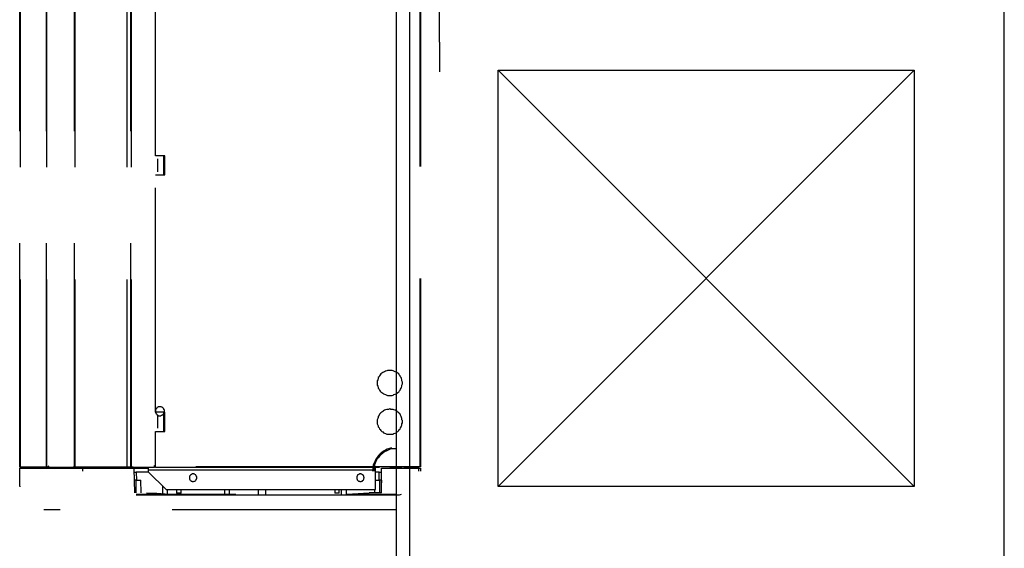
# Model space of a CAD drawing. Header units: millimetres. Extents: x 335 to 739279, y -1 to 84.
# Tile 182 of 244: x 382.03 to 384.23, y 61.51 to 62.69. Entities that reach past the tile are written whole.
import ezdxf

# ---------------------------------------------------------------- set-up
doc = ezdxf.new("R2010")
doc.units = ezdxf.units.MM
doc.header["$MEASUREMENT"] = 0
doc.linetypes.add('Dashed', pattern=[0.75, 0.5, -0.25])

msp = doc.modelspace()

# ---------------------------------------------------------------- linework, layer by layer
at = {"color": 7}
for p, q in [((382.8728, 45.7409), (382.8728, 77.7009)), ((382.9688, 62.6389), (382.9688, 63.6389)), ((382.9018, 62.7759), (382.9018, 61.4489)), ((384.2288, 61.4489), (384.2288, 62.7759)), ((382.9688, 62.6389), (382.9688, 62.5729)), ((383.0998, 61.6479), (383.0998, 62.5769)), ((383.0998, 62.5769), (384.0278, 62.5769)), ((383.0998, 61.6479), (384.0278, 62.5769)), ((383.0998, 62.5769), (384.0278, 61.6479)), ((384.0278, 62.5769), (384.0278, 61.6479)), ((384.0278, 61.6479), (383.0998, 61.6479))]:
    msp.add_line(p, q, dxfattribs=at)
at = {"color": 8, "linetype": 'Dashed'}
for p, q in [((382.0318, 61.6909), (382.0318, 63.6099)), ((382.0328, 63.6099), (382.0328, 61.6909)), ((382.0918, 63.6099), (382.0918, 61.6909)), ((382.0918, 61.6909), (382.0918, 63.6099)), ((382.1538, 61.6909), (382.1538, 63.6099)), ((382.1548, 63.6099), (382.1548, 61.6909)), ((382.2708, 63.6099), (382.2708, 61.6909)), ((382.2798, 61.6909), (382.2798, 63.6099)), ((382.2808, 63.6099), (382.2808, 61.6909)), ((382.9248, 63.6119), (382.9248, 61.6919)), ((382.9258, 63.6119), (382.9258, 61.6919)), ((382.3348, 62.3859), (382.3348, 62.9159)), ((382.3558, 62.3859), (382.3348, 62.3859)), ((382.3398, 62.3499), (382.3398, 62.3789)), ((382.3528, 62.3859), (382.3528, 62.3789)), ((382.3528, 62.3859), (382.3528, 62.3429)), ((382.3528, 62.3789), (382.3558, 62.3789)), ((382.3558, 62.3789), (382.3558, 62.3859)), ((382.3558, 62.3499), (382.3558, 62.3789)), ((382.3348, 61.8139), (382.3348, 62.3429)), ((382.3348, 62.3429), (382.3558, 62.3429)), ((382.3528, 62.3499), (382.3528, 62.3429)), ((382.3528, 62.3499), (382.3558, 62.3499)), ((382.3558, 62.3429), (382.3558, 62.3499)), ((382.3558, 61.8139), (382.3348, 61.8139)), ((382.3398, 61.7779), (382.3398, 61.8069)), ((382.3528, 61.8139), (382.3528, 61.7709)), ((382.3528, 61.8069), (382.3558, 61.8069)), ((382.3558, 61.8069), (382.3558, 61.8139)), ((382.3558, 61.7779), (382.3558, 61.8069)), ((382.3348, 61.6919), (382.3348, 61.7709)), ((382.3348, 61.7709), (382.3558, 61.7709)), ((382.3528, 61.7779), (382.3558, 61.7779)), ((382.3558, 61.7709), (382.3558, 61.7779)), ((382.3328, 61.6949), (382.3348, 61.6949)), ((382.3328, 61.6909), (382.3328, 61.6949)), ((382.3328, 61.6929), (382.3348, 61.6929)), ((382.3348, 61.6929), (382.3328, 61.6929)), ((382.3328, 61.6919), (382.3348, 61.6919)), ((382.9248, 61.6919), (382.3348, 61.6919)), ((382.3348, 61.6909), (382.3348, 61.6919)), ((382.9258, 61.6919), (382.9248, 61.6919)), ((382.9248, 61.6919), (382.9248, 61.6909)), ((382.0328, 61.6909), (382.0318, 61.6909)), ((382.0318, 61.6489), (382.0318, 61.6889)), ((382.0318, 61.6889), (382.1728, 61.6889)), ((382.0428, 61.6909), (382.0328, 61.6909)), ((382.0328, 61.6909), (382.0348, 61.6909)), ((382.0328, 61.6909), (382.0348, 61.6909)), ((382.0348, 61.6889), (382.0348, 61.6909)), ((382.0428, 61.6909), (382.0878, 61.6909)), ((382.0438, 61.6909), (382.0428, 61.6909)), ((382.0888, 61.6909), (382.0438, 61.6909)), ((382.0918, 61.6909), (382.0878, 61.6909)), ((382.0878, 61.6909), (382.0888, 61.6909)), ((382.0888, 61.6909), (382.0898, 61.6909)), ((382.0888, 61.6909), (382.0898, 61.6909)), ((382.0948, 61.6909), (382.0918, 61.6909)), ((382.0928, 61.6889), (382.0928, 61.6909)), ((382.0948, 61.6909), (382.1518, 61.6909)), ((382.0948, 61.6909), (382.1518, 61.6909)), ((382.1538, 61.6909), (382.1518, 61.6909)), ((382.1548, 61.6909), (382.1538, 61.6909)), ((382.1568, 61.6909), (382.1548, 61.6909)), ((382.1558, 61.6889), (382.1558, 61.6909)), ((382.1568, 61.6909), (382.2688, 61.6909)), ((382.2688, 61.6909), (382.1568, 61.6909)), ((382.1728, 61.6819), (382.1728, 61.6889)), ((382.1728, 61.6889), (382.2718, 61.6889)), ((382.2708, 61.6909), (382.2688, 61.6909)), ((382.2798, 61.6909), (382.2708, 61.6909)), ((382.2718, 61.6879), (382.2718, 61.6909)), ((382.2798, 61.6879), (382.2718, 61.6879)), ((382.2808, 61.6909), (382.2798, 61.6909)), ((382.2798, 61.6879), (382.2798, 61.6909)), ((382.2928, 61.6879), (382.2798, 61.6879)), ((382.2848, 61.6909), (382.2808, 61.6909)), ((382.2848, 61.6909), (382.3328, 61.6909)), ((382.2848, 61.6909), (382.3328, 61.6909)), ((382.2868, 61.6879), (382.2878, 61.6339)), ((382.2868, 61.6799), (382.2918, 61.6799)), ((382.3198, 61.6799), (382.2918, 61.6799)), ((382.2918, 61.6799), (382.2928, 61.6619)), ((382.2928, 61.6879), (382.2928, 61.6909)), ((382.3188, 61.6879), (382.2928, 61.6879)), ((382.3188, 61.6909), (382.3188, 61.6849)), ((382.3188, 61.6849), (382.8258, 61.6849)), ((382.3188, 61.6849), (382.3188, 61.6809)), ((382.3188, 61.6809), (382.3588, 61.6409)), ((382.3348, 61.6909), (382.9248, 61.6909)), ((382.8258, 61.6849), (382.8258, 61.6909)), ((382.8258, 61.6409), (382.8258, 61.6849)), ((382.8338, 61.6799), (382.8258, 61.6799)), ((382.8338, 61.6799), (382.8388, 61.6799)), ((382.8338, 61.6619), (382.8338, 61.6799)), ((382.8388, 61.6339), (382.8388, 61.6889)), ((382.8388, 61.6889), (382.9228, 61.6889)), ((382.8588, 61.6909), (382.8588, 61.6889)), ((382.8848, 61.6899), (382.8588, 61.6899)), ((382.9088, 61.6899), (382.8888, 61.6899)), ((382.9088, 61.6909), (382.9088, 61.6899)), ((382.9088, 61.6899), (382.9218, 61.6899)), ((382.9218, 61.6899), (382.9218, 61.6909)), ((382.9228, 61.6819), (382.9228, 61.6889)), ((382.9228, 61.6889), (382.9258, 61.6889)), ((382.9258, 61.6889), (382.9258, 61.6819)), ((382.0318, 61.6489), (382.0318, 61.6469)), ((382.2908, 61.6619), (382.2868, 61.6619)), ((382.2908, 61.6619), (382.3018, 61.6619)), ((382.2908, 61.6619), (382.2908, 61.6509)), ((382.2908, 61.6509), (382.2908, 61.6339)), ((382.3028, 61.6339), (382.3018, 61.6619)), ((382.3508, 61.6489), (382.3508, 61.6319)), ((382.8258, 61.6619), (382.8348, 61.6619)), ((382.8388, 61.6619), (382.8348, 61.6619)), ((382.8348, 61.6619), (382.8348, 61.6509)), ((382.8348, 61.6509), (382.8348, 61.6339)), ((382.8388, 61.6619), (382.8388, 61.6559)), ((382.2918, 61.6309), (382.3378, 61.6309)), ((382.3378, 61.6289), (382.2918, 61.6289)), ((382.3148, 61.6339), (382.3658, 61.6309)), ((382.3148, 61.6339), (382.3378, 61.6329)), ((382.3378, 61.6329), (382.3658, 61.6309)), ((382.3378, 61.6309), (382.4308, 61.6309)), ((382.4188, 61.6289), (382.3378, 61.6289)), ((382.3588, 61.6409), (382.8258, 61.6409)), ((382.3618, 61.6309), (382.3618, 61.6409)), ((382.3658, 61.6309), (382.4648, 61.6309)), ((382.3818, 61.6409), (382.3818, 61.6329)), ((382.3918, 61.6329), (382.3818, 61.6329)), ((382.3918, 61.6329), (382.3918, 61.6409)), ((382.7598, 61.6289), (382.4188, 61.6289)), ((382.4308, 61.6309), (382.5138, 61.6309)), ((382.4648, 61.6309), (382.5138, 61.6309)), ((382.4888, 61.6409), (382.4888, 61.6309)), ((382.4998, 61.6309), (382.4998, 61.6409)), ((382.5648, 61.6309), (382.5648, 61.6409)), ((382.5808, 61.6309), (382.5808, 61.6409)), ((382.7348, 61.6409), (382.7348, 61.6329)), ((382.7448, 61.6329), (382.7348, 61.6329)), ((382.7448, 61.6329), (382.7448, 61.6409)), ((382.7488, 61.6409), (382.7488, 61.6309)), ((382.8458, 61.6289), (382.7598, 61.6289)), ((382.7608, 61.6309), (382.7608, 61.6409)), ((382.7618, 61.6309), (382.8118, 61.6339)), ((382.7618, 61.6309), (382.8718, 61.6309)), ((382.8388, 61.6339), (382.8118, 61.6339)), ((382.8238, 61.6409), (382.8238, 61.6339)), ((382.8668, 61.6289), (382.8458, 61.6289)), ((382.8718, 61.6289), (382.8668, 61.6289)), ((382.8788, 61.6289), (382.8718, 61.6289)), ((382.8828, 61.6299), (382.8788, 61.6289)), ((382.8718, 61.5959), (382.0858, 61.5959))]:
    msp.add_line(p, q, dxfattribs=at)
for points in [[(382.8858, 61.8789), (382.8858, 61.8809), (382.8848, 61.8839), (382.8848, 61.8859), (382.8838, 61.8889), (382.8828, 61.8909), (382.8818, 61.8929), (382.8808, 61.8949), (382.8788, 61.8969), (382.8778, 61.8989), (382.8758, 61.9009), (382.8738, 61.9019), (382.8718, 61.9029), (382.8698, 61.9039), (382.8668, 61.9049), (382.8648, 61.9059), (382.8628, 61.9069), (382.8598, 61.9069), (382.8578, 61.9069), (382.8548, 61.9069), (382.8528, 61.9069), (382.8508, 61.9059), (382.8478, 61.9049), (382.8458, 61.9039), (382.8438, 61.9029), (382.8418, 61.9019), (382.8398, 61.9009), (382.8378, 61.8989), (382.8358, 61.8969), (382.8348, 61.8949), (382.8338, 61.8929), (382.8318, 61.8909), (382.8318, 61.8889), (382.8308, 61.8859), (382.8298, 61.8839), (382.8298, 61.8809), (382.8298, 61.8789), (382.8298, 61.8769), (382.8298, 61.8739), (382.8308, 61.8719), (382.8318, 61.8689), (382.8318, 61.8669), (382.8338, 61.8649), (382.8348, 61.8629), (382.8358, 61.8609), (382.8378, 61.8589), (382.8398, 61.8579), (382.8418, 61.8559), (382.8438, 61.8549), (382.8458, 61.8539), (382.8478, 61.8529), (382.8508, 61.8519), (382.8528, 61.8509), (382.8548, 61.8509), (382.8578, 61.8509), (382.8598, 61.8509), (382.8628, 61.8509), (382.8648, 61.8519), (382.8668, 61.8529), (382.8698, 61.8539), (382.8718, 61.8549), (382.8738, 61.8559), (382.8758, 61.8579), (382.8778, 61.8589), (382.8788, 61.8609), (382.8808, 61.8629), (382.8818, 61.8649), (382.8828, 61.8669), (382.8838, 61.8689), (382.8848, 61.8719), (382.8848, 61.8739), (382.8858, 61.8769), (382.8858, 61.8789)], [(382.3548, 61.8159), (382.3548, 61.8169), (382.3548, 61.8179), (382.3548, 61.8189), (382.3538, 61.8199), (382.3538, 61.8199), (382.3538, 61.8209), (382.3528, 61.8219), (382.3528, 61.8229), (382.3518, 61.8229), (382.3508, 61.8239), (382.3508, 61.8239), (382.3498, 61.8249), (382.3488, 61.8249), (382.3478, 61.8259), (382.3468, 61.8259), (382.3468, 61.8259), (382.3458, 61.8259), (382.3448, 61.8259), (382.3438, 61.8259), (382.3428, 61.8259), (382.3418, 61.8259), (382.3408, 61.8259), (382.3408, 61.8249), (382.3398, 61.8249), (382.3388, 61.8239), (382.3378, 61.8239), (382.3378, 61.8229), (382.3368, 61.8229), (382.3368, 61.8219), (382.3358, 61.8209), (382.3358, 61.8199), (382.3348, 61.8199), (382.3348, 61.8189), (382.3348, 61.8179), (382.3348, 61.8169), (382.3348, 61.8159), (382.3348, 61.8149), (382.3348, 61.8139), (382.3348, 61.8139), (382.3348, 61.8129), (382.3358, 61.8119), (382.3358, 61.8109), (382.3368, 61.8099), (382.3368, 61.8099), (382.3378, 61.8089), (382.3378, 61.8079), (382.3388, 61.8079), (382.3398, 61.8069), (382.3408, 61.8069), (382.3408, 61.8069), (382.3418, 61.8059), (382.3428, 61.8059), (382.3438, 61.8059), (382.3448, 61.8059), (382.3458, 61.8059), (382.3468, 61.8059), (382.3468, 61.8059), (382.3478, 61.8069), (382.3488, 61.8069), (382.3498, 61.8069), (382.3508, 61.8079), (382.3508, 61.8079), (382.3518, 61.8089), (382.3528, 61.8099), (382.3528, 61.8099), (382.3538, 61.8109), (382.3538, 61.8119), (382.3538, 61.8129), (382.3548, 61.8139), (382.3548, 61.8139), (382.3548, 61.8149), (382.3548, 61.8159)], [(382.8858, 61.7929), (382.8858, 61.7949), (382.8848, 61.7969), (382.8848, 61.7999), (382.8838, 61.8019), (382.8828, 61.8039), (382.8818, 61.8069), (382.8808, 61.8089), (382.8788, 61.8109), (382.8778, 61.8119), (382.8758, 61.8139), (382.8738, 61.8149), (382.8718, 61.8169), (382.8698, 61.8179), (382.8668, 61.8189), (382.8648, 61.8199), (382.8628, 61.8199), (382.8598, 61.8199), (382.8578, 61.8209), (382.8548, 61.8199), (382.8528, 61.8199), (382.8508, 61.8199), (382.8478, 61.8189), (382.8458, 61.8179), (382.8438, 61.8169), (382.8418, 61.8149), (382.8398, 61.8139), (382.8378, 61.8119), (382.8358, 61.8109), (382.8348, 61.8089), (382.8338, 61.8069), (382.8318, 61.8039), (382.8318, 61.8019), (382.8308, 61.7999), (382.8298, 61.7969), (382.8298, 61.7949), (382.8298, 61.7929), (382.8298, 61.7899), (382.8298, 61.7879), (382.8308, 61.7849), (382.8318, 61.7829), (382.8318, 61.7809), (382.8338, 61.7789), (382.8348, 61.7759), (382.8358, 61.7749), (382.8378, 61.7729), (382.8398, 61.7709), (382.8418, 61.7699), (382.8438, 61.7679), (382.8458, 61.7669), (382.8478, 61.7659), (382.8508, 61.7649), (382.8528, 61.7649), (382.8548, 61.7649), (382.8578, 61.7649), (382.8598, 61.7649), (382.8628, 61.7649), (382.8648, 61.7649), (382.8668, 61.7659), (382.8698, 61.7669), (382.8718, 61.7679), (382.8738, 61.7699), (382.8758, 61.7709), (382.8778, 61.7729), (382.8788, 61.7749), (382.8808, 61.7759), (382.8818, 61.7789), (382.8828, 61.7809), (382.8838, 61.7829), (382.8848, 61.7849), (382.8848, 61.7879), (382.8858, 61.7899), (382.8858, 61.7929)], [(382.8618, 61.7339), (382.8568, 61.7329), (382.8518, 61.7309), (382.8478, 61.7289), (382.8438, 61.7269), (382.8398, 61.7239), (382.8358, 61.7209), (382.8328, 61.7169), (382.8298, 61.7129), (382.8268, 61.7089), (382.8248, 61.7049), (382.8228, 61.7009), (382.8208, 61.6959), (382.8198, 61.6909), (382.8198, 61.6869), (382.8188, 61.6819)], [(382.8718, 61.7319), (382.8678, 61.7319), (382.8628, 61.7319), (382.8588, 61.7309), (382.8538, 61.7289), (382.8498, 61.7269), (382.8458, 61.7249), (382.8418, 61.7219), (382.8378, 61.7189), (382.8348, 61.7159), (382.8318, 61.7119), (382.8288, 61.7089), (382.8268, 61.7039), (382.8248, 61.6999), (382.8238, 61.6959), (382.8228, 61.6909), (382.8218, 61.6869), (382.8218, 61.6819)], [(382.0338, 61.6909), (382.0338, 61.6909), (382.0338, 61.6919), (382.0338, 61.6919), (382.0338, 61.6919), (382.0338, 61.6919), (382.0338, 61.6919), (382.0338, 61.6919), (382.0338, 61.6919), (382.0338, 61.6919), (382.0338, 61.6919), (382.0338, 61.6919), (382.0338, 61.6919), (382.0338, 61.6919), (382.0338, 61.6919), (382.0338, 61.6919), (382.0328, 61.6919), (382.0328, 61.6919), (382.0328, 61.6919), (382.0328, 61.6919), (382.0328, 61.6919), (382.0328, 61.6919), (382.0328, 61.6919), (382.0328, 61.6919), (382.0328, 61.6919), (382.0328, 61.6919), (382.0328, 61.6919), (382.0328, 61.6919), (382.0328, 61.6919), (382.0328, 61.6919), (382.0328, 61.6919), (382.0328, 61.6919), (382.0318, 61.6919), (382.0318, 61.6919), (382.0318, 61.6919), (382.0318, 61.6909), (382.0318, 61.6909), (382.0318, 61.6909), (382.0318, 61.6909), (382.0318, 61.6909), (382.0318, 61.6909), (382.0328, 61.6909), (382.0328, 61.6909), (382.0328, 61.6909), (382.0328, 61.6909), (382.0328, 61.6909), (382.0328, 61.6909), (382.0328, 61.6909), (382.0328, 61.6909), (382.0328, 61.6909), (382.0328, 61.6909), (382.0328, 61.6909), (382.0328, 61.6909), (382.0328, 61.6909), (382.0328, 61.6909), (382.0328, 61.6909), (382.0328, 61.6909), (382.0338, 61.6909), (382.0338, 61.6909), (382.0338, 61.6909), (382.0338, 61.6909), (382.0338, 61.6909), (382.0338, 61.6909), (382.0338, 61.6909), (382.0338, 61.6909), (382.0338, 61.6909), (382.0338, 61.6909), (382.0338, 61.6909), (382.0338, 61.6909), (382.0338, 61.6909), (382.0338, 61.6909), (382.0338, 61.6909), (382.0338, 61.6909)], [(382.0978, 61.6909), (382.0978, 61.6909), (382.0978, 61.6909), (382.0978, 61.6919), (382.0978, 61.6919), (382.0978, 61.6919), (382.0978, 61.6919), (382.0978, 61.6919), (382.0978, 61.6919), (382.0978, 61.6919), (382.0968, 61.6919), (382.0968, 61.6919), (382.0968, 61.6919), (382.0968, 61.6929), (382.0968, 61.6929), (382.0968, 61.6929), (382.0968, 61.6929), (382.0968, 61.6929), (382.0958, 61.6929), (382.0958, 61.6929), (382.0958, 61.6929), (382.0958, 61.6929), (382.0958, 61.6929), (382.0958, 61.6929), (382.0958, 61.6919), (382.0958, 61.6919), (382.0958, 61.6919), (382.0948, 61.6919), (382.0948, 61.6919), (382.0948, 61.6919), (382.0948, 61.6919), (382.0948, 61.6919), (382.0948, 61.6919), (382.0948, 61.6919), (382.0948, 61.6909), (382.0948, 61.6909), (382.0948, 61.6909), (382.0948, 61.6909), (382.0948, 61.6909), (382.0948, 61.6909), (382.0948, 61.6909), (382.0948, 61.6909), (382.0948, 61.6899), (382.0948, 61.6899), (382.0948, 61.6899), (382.0948, 61.6899), (382.0958, 61.6899), (382.0958, 61.6899), (382.0958, 61.6899), (382.0958, 61.6899), (382.0958, 61.6899), (382.0958, 61.6899), (382.0958, 61.6899), (382.0958, 61.6899), (382.0958, 61.6899), (382.0968, 61.6899), (382.0968, 61.6899), (382.0968, 61.6899), (382.0968, 61.6899), (382.0968, 61.6899), (382.0968, 61.6899), (382.0968, 61.6899), (382.0968, 61.6899), (382.0978, 61.6899), (382.0978, 61.6899), (382.0978, 61.6899), (382.0978, 61.6899), (382.0978, 61.6909), (382.0978, 61.6909), (382.0978, 61.6909), (382.0978, 61.6909), (382.0978, 61.6909), (382.0978, 61.6909)], [(382.1548, 61.6909), (382.1548, 61.6909), (382.1548, 61.6909), (382.1548, 61.6919), (382.1548, 61.6919), (382.1548, 61.6919), (382.1548, 61.6919), (382.1548, 61.6919), (382.1538, 61.6919), (382.1538, 61.6919), (382.1538, 61.6919), (382.1538, 61.6919), (382.1538, 61.6919), (382.1538, 61.6929), (382.1538, 61.6929), (382.1538, 61.6929), (382.1538, 61.6929), (382.1528, 61.6929), (382.1528, 61.6929), (382.1528, 61.6929), (382.1528, 61.6929), (382.1528, 61.6929), (382.1528, 61.6929), (382.1528, 61.6929), (382.1528, 61.6919), (382.1528, 61.6919), (382.1518, 61.6919), (382.1518, 61.6919), (382.1518, 61.6919), (382.1518, 61.6919), (382.1518, 61.6919), (382.1518, 61.6919), (382.1518, 61.6919), (382.1518, 61.6919), (382.1518, 61.6909), (382.1518, 61.6909), (382.1518, 61.6909), (382.1518, 61.6909), (382.1518, 61.6909), (382.1518, 61.6909), (382.1518, 61.6909), (382.1518, 61.6909), (382.1518, 61.6899), (382.1518, 61.6899), (382.1518, 61.6899), (382.1518, 61.6899), (382.1518, 61.6899), (382.1528, 61.6899), (382.1528, 61.6899), (382.1528, 61.6899), (382.1528, 61.6899), (382.1528, 61.6899), (382.1528, 61.6899), (382.1528, 61.6899), (382.1528, 61.6899), (382.1528, 61.6899), (382.1538, 61.6899), (382.1538, 61.6899), (382.1538, 61.6899), (382.1538, 61.6899), (382.1538, 61.6899), (382.1538, 61.6899), (382.1538, 61.6899), (382.1538, 61.6899), (382.1538, 61.6899), (382.1548, 61.6899), (382.1548, 61.6899), (382.1548, 61.6909), (382.1548, 61.6909), (382.1548, 61.6909), (382.1548, 61.6909), (382.1548, 61.6909), (382.1548, 61.6909)], [(382.4268, 61.6679), (382.4268, 61.6679), (382.4268, 61.6689), (382.4268, 61.6699), (382.4268, 61.6699), (382.4258, 61.6709), (382.4258, 61.6719), (382.4258, 61.6719), (382.4248, 61.6729), (382.4248, 61.6739), (382.4238, 61.6739), (382.4238, 61.6739), (382.4228, 61.6749), (382.4218, 61.6749), (382.4218, 61.6749), (382.4208, 61.6759), (382.4198, 61.6759), (382.4198, 61.6759), (382.4188, 61.6759), (382.4178, 61.6759), (382.4168, 61.6759), (382.4168, 61.6759), (382.4158, 61.6749), (382.4148, 61.6749), (382.4148, 61.6749), (382.4138, 61.6739), (382.4138, 61.6739), (382.4128, 61.6739), (382.4128, 61.6729), (382.4118, 61.6719), (382.4118, 61.6719), (382.4108, 61.6709), (382.4108, 61.6699), (382.4108, 61.6699), (382.4108, 61.6689), (382.4108, 61.6679), (382.4108, 61.6679), (382.4108, 61.6669), (382.4108, 61.6659), (382.4108, 61.6649), (382.4108, 61.6649), (382.4108, 61.6639), (382.4118, 61.6629), (382.4118, 61.6629), (382.4128, 61.6619), (382.4128, 61.6619), (382.4138, 61.6609), (382.4138, 61.6609), (382.4148, 61.6599), (382.4148, 61.6599), (382.4158, 61.6599), (382.4168, 61.6599), (382.4168, 61.6589), (382.4178, 61.6589), (382.4188, 61.6589), (382.4198, 61.6589), (382.4198, 61.6589), (382.4208, 61.6599), (382.4218, 61.6599), (382.4218, 61.6599), (382.4228, 61.6599), (382.4238, 61.6609), (382.4238, 61.6609), (382.4248, 61.6619), (382.4248, 61.6619), (382.4258, 61.6629), (382.4258, 61.6629), (382.4258, 61.6639), (382.4268, 61.6649), (382.4268, 61.6649), (382.4268, 61.6659), (382.4268, 61.6669), (382.4268, 61.6679)], [(382.8008, 61.6679), (382.8008, 61.6679), (382.7998, 61.6689), (382.7998, 61.6699), (382.7998, 61.6699), (382.7998, 61.6709), (382.7988, 61.6719), (382.7988, 61.6719), (382.7988, 61.6729), (382.7978, 61.6739), (382.7978, 61.6739), (382.7968, 61.6739), (382.7958, 61.6749), (382.7958, 61.6749), (382.7948, 61.6749), (382.7938, 61.6759), (382.7938, 61.6759), (382.7928, 61.6759), (382.7918, 61.6759), (382.7918, 61.6759), (382.7908, 61.6759), (382.7898, 61.6759), (382.7888, 61.6749), (382.7888, 61.6749), (382.7878, 61.6749), (382.7868, 61.6739), (382.7868, 61.6739), (382.7858, 61.6739), (382.7858, 61.6729), (382.7848, 61.6719), (382.7848, 61.6719), (382.7848, 61.6709), (382.7838, 61.6699), (382.7838, 61.6699), (382.7838, 61.6689), (382.7838, 61.6679), (382.7838, 61.6679), (382.7838, 61.6669), (382.7838, 61.6659), (382.7838, 61.6649), (382.7838, 61.6649), (382.7848, 61.6639), (382.7848, 61.6629), (382.7848, 61.6629), (382.7858, 61.6619), (382.7858, 61.6619), (382.7868, 61.6609), (382.7868, 61.6609), (382.7878, 61.6599), (382.7888, 61.6599), (382.7888, 61.6599), (382.7898, 61.6599), (382.7908, 61.6589), (382.7918, 61.6589), (382.7918, 61.6589), (382.7928, 61.6589), (382.7938, 61.6589), (382.7938, 61.6599), (382.7948, 61.6599), (382.7958, 61.6599), (382.7958, 61.6599), (382.7968, 61.6609), (382.7978, 61.6609), (382.7978, 61.6619), (382.7988, 61.6619), (382.7988, 61.6629), (382.7988, 61.6629), (382.7998, 61.6639), (382.7998, 61.6649), (382.7998, 61.6649), (382.7998, 61.6659), (382.8008, 61.6669), (382.8008, 61.6679)]]:
    msp.add_lwpolyline(points, dxfattribs=at)

doc.saveas('drawing.dxf')
